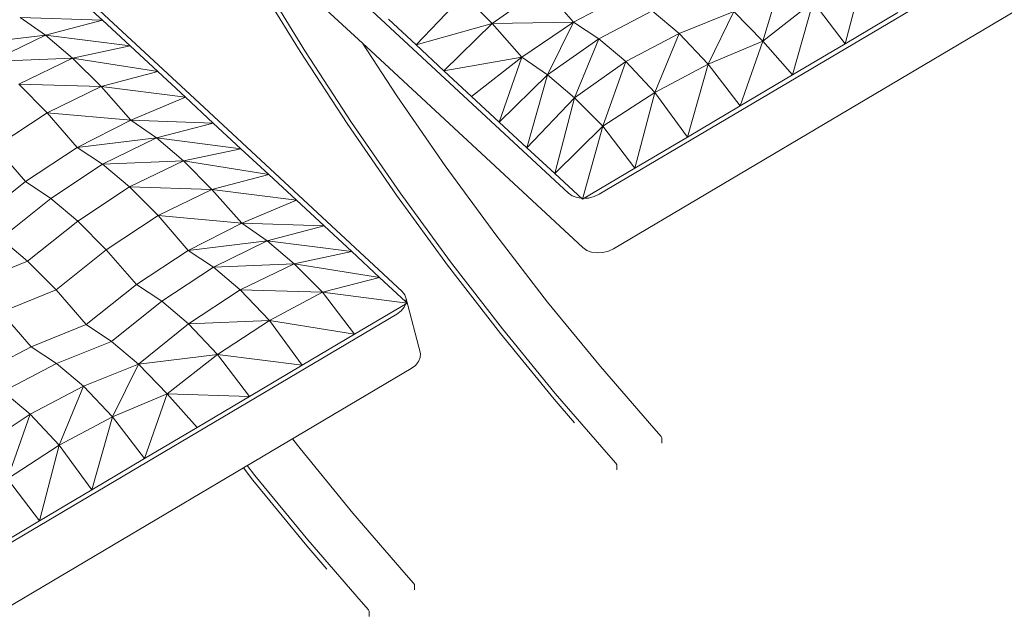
# Model space of a CAD drawing. Header units: millimetres. Extents: x -36631 to 27388, y -24993 to 6945.
# Tile 34 of 64: x -17360 to -16613, y -9312 to -8855. Entities that reach past the tile are written whole.
import ezdxf

# ---------------------------------------------------------------- set-up
doc = ezdxf.new("R2010")
doc.units = ezdxf.units.MM
doc.header["$MEASUREMENT"] = 0
doc.layers.add('Nuevo_09_EI_Mobiliari general', color=7, linetype='Continuous')
doc.layers.add('Nuevo_09_EI_Mobiliari general_Pluma_Nº__1', color=7, linetype='Continuous', lineweight=5)

# ---------------------------------------------------------------- blocks, each defined once
blk = doc.blocks.new('Elem Sección_356_1')
at = {"layer": 'Nuevo_09_EI_Mobiliari general_Pluma_Nº__1', "color": 7, "linetype": 'Continuous', "lineweight": 5}
for p, q in [((-17231.08, -8911.41), (-17378.28, -8774.74)), ((-17297.64, -8854.83), (-17318.68, -8835.29)), ((-17340.81, -8866.16), (-17360.22, -8852.78)), ((-17297.64, -8854.83), (-17360.22, -8852.78)), ((-17297.64, -8854.83), (-17340.81, -8866.16)), ((-17276.6, -8874.37), (-17297.64, -8854.83)), ((-17340.81, -8866.16), (-17400.91, -8873.43)), ((-17340.81, -8866.16), (-17381.68, -8886.13)), ((-17320.31, -8883.63), (-17340.81, -8866.16)), ((-17276.6, -8874.37), (-17340.81, -8866.16)), ((-17276.6, -8874.37), (-17320.31, -8883.63)), ((-17255.55, -8893.91), (-17276.6, -8874.37)), ((-17320.31, -8883.63), (-17381.68, -8886.13)), ((-17320.31, -8883.63), (-17361.25, -8903.37)), ((-17298.72, -8905.24), (-17320.31, -8883.63)), ((-17255.55, -8893.91), (-17320.31, -8883.63)), ((-17255.55, -8893.91), (-17298.72, -8905.24)), ((-17234.51, -8913.44), (-17255.55, -8893.91)), ((-17339.6, -8925.21), (-17361.25, -8903.37)), ((-17298.72, -8905.24), (-17361.25, -8903.37)), ((-17298.72, -8905.24), (-17339.6, -8925.21)), ((-17276.05, -8930.92), (-17298.72, -8905.24)), ((-17234.51, -8913.44), (-17298.72, -8905.24)), ((-17234.51, -8913.44), (-17276.05, -8930.92)), ((-17213.47, -8932.98), (-17234.51, -8913.44)), ((-17231.08, -8911.41), (-17069.98, -9060.99)), ((-17339.6, -8925.21), (-17378.9, -8951.14)), ((-17316.75, -8951.58), (-17339.6, -8925.21)), ((-17276.05, -8930.92), (-17339.6, -8925.21)), ((-17276.05, -8930.92), (-17316.75, -8951.58)), ((-17256.64, -8944.31), (-17276.05, -8930.92)), ((-17213.47, -8932.98), (-17276.05, -8930.92)), ((-17213.47, -8932.98), (-17256.64, -8944.31)), ((-17192.43, -8952.52), (-17213.47, -8932.98)), ((-17356.05, -8977.51), (-17378.9, -8951.14)), ((-17256.64, -8944.31), (-17316.75, -8951.58)), ((-17256.64, -8944.31), (-17297.52, -8964.28)), ((-17236.15, -8961.78), (-17256.64, -8944.31)), ((-17192.43, -8952.52), (-17256.64, -8944.31)), ((-17316.75, -8951.58), (-17356.05, -8977.51)), ((-17297.52, -8964.28), (-17316.75, -8951.58)), ((-17192.43, -8952.52), (-17236.15, -8961.78)), ((-17171.39, -8972.05), (-17192.43, -8952.52)), ((-17297.52, -8964.28), (-17336.82, -8990.21)), ((-17236.15, -8961.78), (-17297.52, -8964.28)), ((-17277.09, -8981.52), (-17297.52, -8964.28)), ((-17236.15, -8961.78), (-17277.09, -8981.52)), ((-17214.56, -8983.38), (-17236.15, -8961.78)), ((-17171.39, -8972.05), (-17236.15, -8961.78)), ((-17171.39, -8972.05), (-17214.56, -8983.38)), ((-17150.35, -8991.59), (-17171.39, -8972.05)), ((-17356.05, -8977.51), (-17394.14, -9007.97)), ((-17336.82, -8990.21), (-17356.05, -8977.51)), ((-17277.09, -8981.52), (-17316.38, -9007.45)), ((-17255.44, -9003.35), (-17277.09, -8981.52)), ((-17214.56, -8983.38), (-17277.09, -8981.52)), ((-17214.56, -8983.38), (-17255.44, -9003.35)), ((-17191.89, -9009.07), (-17214.56, -8983.38)), ((-17150.35, -8991.59), (-17214.56, -8983.38)), ((-17336.82, -8990.21), (-17374.91, -9020.68)), ((-17316.38, -9007.45), (-17336.82, -8990.21)), ((-17150.35, -8991.59), (-17191.89, -9009.07)), ((-17129.31, -9011.13), (-17150.35, -8991.59)), ((-17255.44, -9003.35), (-17294.73, -9029.28)), ((-17232.58, -9029.72), (-17255.44, -9003.35)), ((-17191.89, -9009.07), (-17255.44, -9003.35)), ((-17316.38, -9007.45), (-17354.48, -9037.92)), ((-17294.73, -9029.28), (-17316.38, -9007.45)), ((-17191.89, -9009.07), (-17232.58, -9029.72)), ((-17172.47, -9022.46), (-17191.89, -9009.07)), ((-17129.31, -9011.13), (-17191.89, -9009.07)), ((-17129.31, -9011.13), (-17172.47, -9022.46)), ((-17108.27, -9030.66), (-17129.31, -9011.13)), ((-17354.48, -9037.92), (-17374.91, -9020.68)), ((-17172.47, -9022.46), (-17232.58, -9029.72)), ((-17172.47, -9022.46), (-17213.35, -9042.43)), ((-17151.98, -9039.93), (-17172.47, -9022.46)), ((-17108.27, -9030.66), (-17172.47, -9022.46)), ((-17294.73, -9029.28), (-17332.83, -9059.75)), ((-17271.88, -9055.66), (-17294.73, -9029.28)), ((-17232.58, -9029.72), (-17271.88, -9055.66)), ((-17213.35, -9042.43), (-17232.58, -9029.72)), ((-17108.27, -9030.66), (-17151.98, -9039.93)), ((-17087.22, -9050.2), (-17108.27, -9030.66)), ((-17396.2, -9054.72), (-17354.48, -9037.92)), ((-17332.83, -9059.75), (-17354.48, -9037.92)), ((-17151.98, -9039.93), (-17213.35, -9042.43)), ((-17151.98, -9039.93), (-17192.92, -9059.67)), ((-17130.39, -9061.53), (-17151.98, -9039.93)), ((-17087.22, -9050.2), (-17151.98, -9039.93)), ((-17213.35, -9042.43), (-17252.65, -9068.36)), ((-17192.92, -9059.67), (-17213.35, -9042.43)), ((-17271.88, -9055.66), (-17309.98, -9086.12)), ((-17252.65, -9068.36), (-17271.88, -9055.66)), ((-17087.22, -9050.2), (-17130.39, -9061.53)), ((-17067.13, -9068.85), (-17087.22, -9050.2)), ((-17374.55, -9076.55), (-17332.83, -9059.75)), ((-17309.98, -9086.12), (-17332.83, -9059.75)), ((-17192.92, -9059.67), (-17232.22, -9085.6)), ((-17170.85, -9083.1), (-17192.92, -9059.67)), ((-17130.39, -9061.53), (-17192.92, -9059.67)), ((-17130.39, -9061.53), (-17170.85, -9083.1)), ((-17106.09, -9093.37), (-17130.39, -9061.53)), ((-17066.18, -9069.74), (-17130.39, -9061.53)), ((-17069.98, -9060.99), (-17067.95, -9063.59)), ((-17252.65, -9068.36), (-17290.75, -9098.83)), ((-17232.22, -9085.6), (-17252.65, -9068.36)), ((-17066.18, -9069.74), (-17106.09, -9093.37)), ((-17067.54, -9070.54), (-17068.5, -9072.81)), ((-17067.95, -9063.59), (-17067, -9066.56)), ((-17067, -9066.56), (-17067.13, -9068.85)), ((-17066.18, -9069.74), (-17067.13, -9068.85)), ((-17056.02, -9107.95), (-17067, -9066.56)), ((-17074.07, -9078.07), (-17691.99, -9444.01)), ((-17351.7, -9102.92), (-17374.55, -9076.55)), ((-17070.85, -9075.66), (-17074.07, -9078.07)), ((-17068.5, -9072.81), (-17070.85, -9075.66)), ((-17232.22, -9085.6), (-17270.31, -9116.06)), ((-17170.85, -9083.1), (-17232.22, -9085.6)), ((-17210.21, -9108.8), (-17232.22, -9085.6)), ((-17170.85, -9083.1), (-17210.21, -9108.8)), ((-17146, -9117), (-17170.85, -9083.1)), ((-17106.09, -9093.37), (-17170.85, -9083.1)), ((-17351.7, -9102.92), (-17309.98, -9086.12)), ((-17290.75, -9098.83), (-17309.98, -9086.12)), ((-17332.47, -9115.62), (-17290.75, -9098.83)), ((-17270.31, -9116.06), (-17290.75, -9098.83)), ((-17106.09, -9093.37), (-17146, -9117)), ((-17392.21, -9124.26), (-17351.7, -9102.92)), ((-17332.47, -9115.62), (-17351.7, -9102.92)), ((-17056.02, -9107.95), (-17056.21, -9111.1)), ((-17372.98, -9136.96), (-17332.47, -9115.62)), ((-17312.03, -9132.86), (-17332.47, -9115.62)), ((-17210.21, -9108.8), (-17270.31, -9116.06)), ((-17210.21, -9108.8), (-17248.48, -9138.58)), ((-17185.9, -9140.64), (-17210.21, -9108.8)), ((-17146, -9117), (-17210.21, -9108.8)), ((-17057.52, -9114.2), (-17059.87, -9117.06)), ((-17056.21, -9111.1), (-17057.52, -9114.2)), ((-17063.1, -9119.47), (-17681.02, -9485.4)), ((-17312.03, -9132.86), (-17270.31, -9116.06)), ((-17290.02, -9156.06), (-17270.31, -9116.06)), ((-17248.48, -9138.58), (-17270.31, -9116.06)), ((-17146, -9117), (-17185.9, -9140.64)), ((-17059.87, -9117.06), (-17063.1, -9119.47)), ((-17352.55, -9154.2), (-17372.98, -9136.96)), ((-17352.55, -9154.2), (-17312.03, -9132.86)), ((-17330.48, -9177.63), (-17312.03, -9132.86)), ((-17290.02, -9156.06), (-17312.03, -9132.86)), ((-17290.02, -9156.06), (-17248.48, -9138.58)), ((-17265.72, -9187.9), (-17248.48, -9138.58)), ((-17185.9, -9140.64), (-17248.48, -9138.58)), ((-17225.81, -9164.27), (-17248.48, -9138.58)), ((-17185.9, -9140.64), (-17225.81, -9164.27)), ((-17391.85, -9180.13), (-17352.55, -9154.2)), ((-17369.84, -9203.33), (-17352.55, -9154.2)), ((-17330.48, -9177.63), (-17352.55, -9154.2)), ((-17330.48, -9177.63), (-17290.02, -9156.06)), ((-17305.63, -9211.54), (-17290.02, -9156.06)), ((-17265.72, -9187.9), (-17290.02, -9156.06)), ((-17265.72, -9187.9), (-17225.81, -9164.27)), ((-17153.3, -9172.89), (-17147.58, -9180.28)), ((-17369.84, -9203.33), (-17330.48, -9177.63)), ((-17345.53, -9235.17), (-17330.48, -9177.63)), ((-17305.63, -9211.54), (-17330.48, -9177.63)), ((-17147.58, -9180.28), (-17107.44, -9229.36)), ((-17305.63, -9211.54), (-17265.72, -9187.9)), ((-17183.35, -9204.23), (-17190.53, -9194.93)), ((-17187.63, -9193.22), (-17181.91, -9200.61)), ((-17345.53, -9235.17), (-17369.84, -9203.33)), ((-17142.49, -9254.17), (-17183.35, -9204.23)), ((-17181.91, -9200.61), (-17141.77, -9249.69)), ((-17345.53, -9235.17), (-17305.63, -9211.54)), ((-17385.44, -9258.8), (-17345.53, -9235.17)), ((-17107.44, -9229.36), (-17066.92, -9276.09)), ((-17141.77, -9249.69), (-17101.25, -9296.42)), ((-17127.11, -9271.92), (-17142.49, -9254.17)), ((-17066.92, -9276.09), (-17061.31, -9282.37)), ((-17061.31, -9282.37), (-17060.69, -9283.51)), ((-17060.69, -9283.51), (-17060.69, -9287.5)), ((-17101.25, -9296.42), (-17095.64, -9302.69)), ((-17095.64, -9302.69), (-17095.02, -9303.84)), ((-17095.02, -9303.84), (-17095.02, -9307.82))]:
    blk.add_line(p, q, dxfattribs=at)
blk = doc.blocks.new('Elem Sección_357_1')
at = {"layer": 'Nuevo_09_EI_Mobiliari general_Pluma_Nº__1', "color": 7, "linetype": 'Continuous', "lineweight": 5}
for p, q in [((-16302.5, -8621.15), (-16920.42, -8987.08)), ((-16291.53, -8662.54), (-16909.45, -9028.47)), ((-17243.34, -8739.34), (-17093.92, -8878.07)), ((-16733.59, -8872.77), (-16718.53, -8815.24)), ((-16796.17, -8870.72), (-16779.91, -8817.74)), ((-17147.49, -8878.75), (-17180.93, -8824.12)), ((-17176.25, -8825.2), (-17143.4, -8878.88)), ((-17001.69, -8857.32), (-16962.75, -8830.02)), ((-16962.75, -8830.02), (-16939.9, -8856.4)), ((-16943.79, -8986.26), (-17104.89, -8836.68)), ((-17059.37, -8873.72), (-17023.28, -8835.72)), ((-17023.28, -8835.72), (-17001.69, -8857.32)), ((-16939.9, -8856.4), (-16899.38, -8835.06)), ((-16796.17, -8870.72), (-16757.89, -8840.94)), ((-16773.5, -8896.41), (-16757.89, -8840.94)), ((-16733.59, -8872.77), (-16757.89, -8840.94)), ((-16920.67, -8869.1), (-16880.15, -8847.76)), ((-16859.72, -8865), (-16880.15, -8847.76)), ((-16859.72, -8865), (-16818, -8848.2)), ((-16837.71, -8888.2), (-16818, -8848.2)), ((-16796.17, -8870.72), (-16818, -8848.2)), ((-16733.59, -8872.77), (-16693.68, -8849.14)), ((-17080.42, -8854.18), (-17059.37, -8873.72)), ((-17059.37, -8873.72), (-17001.69, -8857.32)), ((-17038.33, -8893.26), (-17001.69, -8857.32)), ((-17001.69, -8857.32), (-16939.9, -8856.4)), ((-17001.69, -8857.32), (-16979.01, -8883.01)), ((-16979.01, -8883.01), (-16939.9, -8856.4)), ((-16959.6, -8896.4), (-16939.9, -8856.4)), ((-16920.67, -8869.1), (-16939.9, -8856.4)), ((-16900.24, -8886.34), (-16859.72, -8865)), ((-16878.16, -8909.77), (-16859.72, -8865)), ((-16837.71, -8888.2), (-16859.72, -8865)), ((-17100.09, -8872.35), (-17074.08, -8912.3)), ((-17059.37, -8873.72), (-17038.33, -8893.26)), ((-16959.6, -8896.4), (-16920.67, -8869.1)), ((-16939.11, -8913.86), (-16920.67, -8869.1)), ((-16900.24, -8886.34), (-16920.67, -8869.1)), ((-16837.71, -8888.2), (-16796.17, -8870.72)), ((-16813.4, -8920.04), (-16796.17, -8870.72)), ((-16773.5, -8896.41), (-16796.17, -8870.72)), ((-16773.5, -8896.41), (-16733.59, -8872.77)), ((-17111.87, -8933.46), (-17147.49, -8878.75)), ((-17143.4, -8878.88), (-17108.41, -8932.63)), ((-16932.81, -9027.66), (-17093.92, -8878.07)), ((-17038.33, -8893.26), (-16979.01, -8883.01)), ((-17017.29, -8912.79), (-16979.01, -8883.01)), ((-16996.25, -8932.33), (-16979.01, -8883.01)), ((-16959.6, -8896.4), (-16979.01, -8883.01)), ((-16939.11, -8913.86), (-16900.24, -8886.34)), ((-16917.52, -8935.47), (-16900.24, -8886.34)), ((-16878.16, -8909.77), (-16900.24, -8886.34)), ((-16878.16, -8909.77), (-16837.71, -8888.2)), ((-16853.31, -8943.67), (-16837.71, -8888.2)), ((-16813.4, -8920.04), (-16837.71, -8888.2)), ((-17038.33, -8893.26), (-17017.29, -8912.79)), ((-16996.25, -8932.33), (-16959.6, -8896.4)), ((-16975.21, -8951.87), (-16959.6, -8896.4)), ((-16939.11, -8913.86), (-16959.6, -8896.4)), ((-16813.4, -8920.04), (-16773.5, -8896.41)), ((-17074.08, -8912.3), (-17037.27, -8965.61)), ((-16996.25, -8932.33), (-17017.29, -8912.79)), ((-16917.52, -8935.47), (-16878.16, -8909.77)), ((-16893.22, -8967.31), (-16878.16, -8909.77)), ((-16853.31, -8943.67), (-16878.16, -8909.77)), ((-16975.21, -8951.87), (-16939.11, -8913.86)), ((-16954.17, -8971.4), (-16939.11, -8913.86)), ((-16917.52, -8935.47), (-16939.11, -8913.86)), ((-16853.31, -8943.67), (-16813.4, -8920.04)), ((-17074.41, -8987.72), (-17111.87, -8933.46)), ((-17108.41, -8932.63), (-17071.6, -8985.94)), ((-16975.21, -8951.87), (-16996.25, -8932.33)), ((-16954.17, -8971.4), (-16917.52, -8935.47)), ((-16933.13, -8990.94), (-16917.52, -8935.47)), ((-16893.22, -8967.31), (-16917.52, -8935.47)), ((-16893.22, -8967.31), (-16853.31, -8943.67)), ((-16954.17, -8971.4), (-16975.21, -8951.87)), ((-17037.27, -8965.61), (-16998.99, -9017.99)), ((-16933.13, -8990.94), (-16954.17, -8971.4)), ((-16933.13, -8990.94), (-16893.22, -8967.31)), ((-17035.46, -9041.03), (-17074.41, -8987.72)), ((-17071.6, -8985.94), (-17033.32, -9038.32)), ((-16940.82, -8988.3), (-16943.79, -8986.26)), ((-16937.13, -8989.65), (-16940.82, -8988.3)), ((-16920.42, -8987.08), (-16924.3, -8988.88)), ((-16934.08, -8990.06), (-16937.13, -8989.65)), ((-16928.58, -8989.95), (-16931.77, -8990.14)), ((-16924.3, -8988.88), (-16928.58, -8989.95)), ((-16998.99, -9017.99), (-16959.6, -9068.96)), ((-16929.85, -9029.7), (-16932.81, -9027.66)), ((-16926.16, -9031.04), (-16929.85, -9029.7)), ((-16921.98, -9031.6), (-16926.16, -9031.04)), ((-16917.6, -9031.34), (-16921.98, -9031.6)), ((-16913.33, -9030.27), (-16917.6, -9031.34)), ((-16909.45, -9028.47), (-16913.33, -9030.27)), ((-17033.32, -9038.32), (-16993.93, -9089.29)), ((-16995.37, -9092.9), (-17035.46, -9041.03)), ((-16959.6, -9068.96), (-16919.46, -9118.03)), ((-16954.51, -9142.85), (-16995.37, -9092.9)), ((-16993.93, -9089.29), (-16953.79, -9138.36)), ((-16919.46, -9118.03), (-16878.94, -9164.76)), ((-16939.13, -9160.59), (-16954.51, -9142.85)), ((-16953.79, -9138.36), (-16913.27, -9185.09)), ((-16878.94, -9164.76), (-16873.33, -9171.04)), ((-16873.33, -9171.04), (-16872.71, -9172.18)), ((-16872.71, -9172.18), (-16872.71, -9176.17)), ((-16913.27, -9185.09), (-16907.66, -9191.37)), ((-16907.66, -9191.37), (-16907.04, -9192.51)), ((-16907.04, -9192.51), (-16907.04, -9196.5))]:
    blk.add_line(p, q, dxfattribs=at)

msp = doc.modelspace()

# ---------------------------------------------------------------- block references
at = {"layer": 'Nuevo_09_EI_Mobiliari general', "lineweight": 0}
for name in ['Elem Sección_357_1', 'Elem Sección_356_1']:
    msp.add_blockref(name, (0, 0), dxfattribs=at)

doc.saveas('drawing.dxf')
